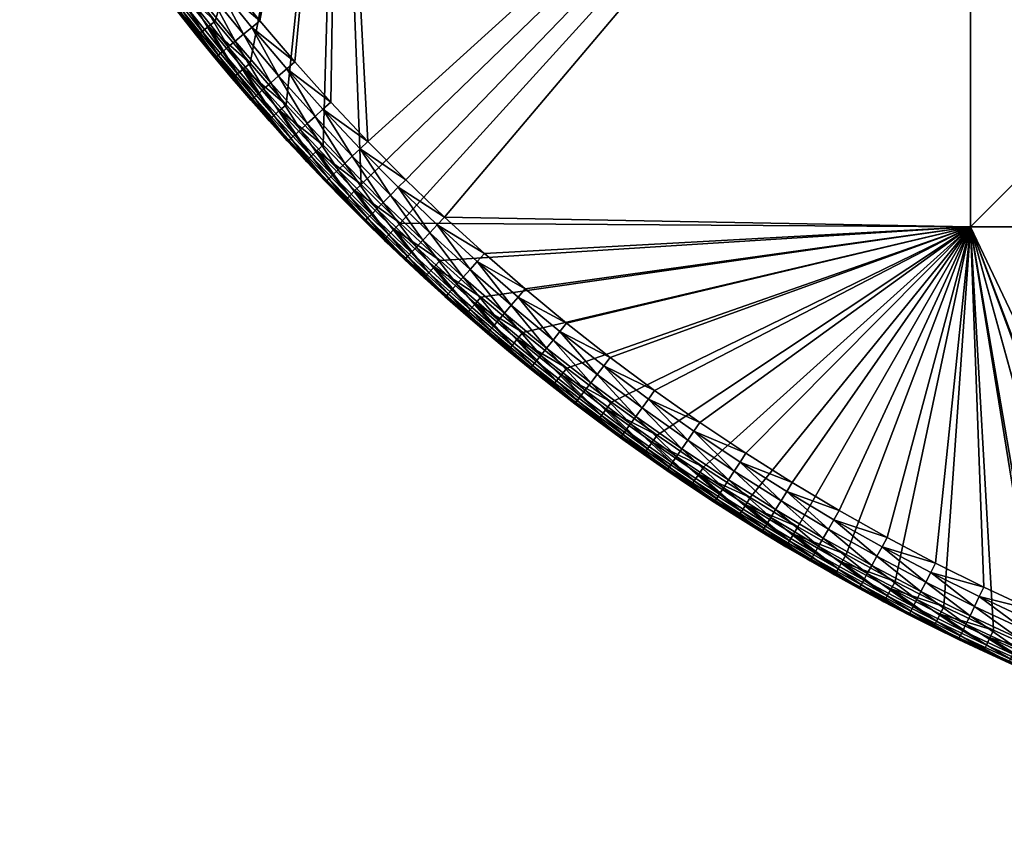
# Model space of a CAD drawing. Header units: centimetres. Extents: x -679 to 534, y -307 to 273.
# Tile 1 of 43: x -639 to -515, y -304 to -201. Entities that reach past the tile are written whole.
import ezdxf

# ---------------------------------------------------------------- set-up
doc = ezdxf.new("R2010")
doc.units = ezdxf.units.CM
doc.layers.add('Fbx_Root', color=18, linetype='Continuous', true_color=0x000000)

msp = doc.modelspace()

# ---------------------------------------------------------------- meshes
at = {"layer": 'Fbx_Root'}
mesh = msp.add_polyface(dxfattribs=at)
corners = [(-519.01, -67, 300), (-519.01, -147, 300), (-599.01, -147, 300), (-599.01, -67, 300), (-519.01, 13, 300), (-439.01, -147, 300), (-439.01, -227, 300), (-519.01, -227, 300), (-439.01, -67, 300), (-439.01, 13, 300), (-359.01, -147, 300), (-359.01, -227, 300), (-359.01, -67, 300), (-596.18, -221.64, 300), (-591.24, -226.52, 300), (-581, -235.9, 300), (-586.18, -231.27, 300), (-519.01, -67, 350), (-599.01, -67, 350), (-599.01, -147, 350), (-519.01, -147, 350), (-519.01, 13, 350), (-439.01, -147, 350), (-519.01, -227, 350), (-439.01, -227, 350), (-439.01, -67, 350), (-439.01, 13, 350), (-359.01, -147, 350), (-359.01, -67, 350), (-590.53, -221.03, 350), (-595.34, -216.17, 350), (-585.61, -225.76, 350), (-580.57, -230.38, 350), (-586.53, -226.74, 349.92), (-581.47, -231.38, 349.92), (-580.57, -230.38, 350)]
mesh.append_faces([[corners[k] for k in face] for face in [(0, 1, 2, 2), (0, 2, 3, 3), (4, 0, 3, 3), (5, 6, 7, 7), (5, 7, 1, 1), (8, 5, 1, 1), (8, 1, 0, 0), (9, 8, 0, 0), (10, 11, 6, 6), (10, 6, 5, 5), (12, 10, 5, 5), (12, 5, 8, 8), (2, 1, 13, 13), (14, 13, 1, 1), (15, 16, 7, 7), (7, 14, 1, 1), (16, 14, 7, 7), (17, 18, 19, 19), (17, 19, 20, 20), (21, 18, 17, 17), (22, 20, 23, 23), (22, 23, 24, 24), (25, 17, 20, 20), (25, 20, 22, 22), (26, 17, 25, 25), (27, 22, 24, 24), (28, 25, 22, 22), (29, 20, 30, 30), (31, 20, 29, 29), (31, 32, 23, 23), (31, 23, 20, 20), (19, 30, 20, 20), (33, 34, 35, 35)]])
mesh = msp.add_polyface(dxfattribs=at)
corners = [(-600.99, -216.64, 300), (-605.68, -211.52, 300), (-599.01, -147, 300), (-619.06, -195.33, 300), (-623.32, -189.61, 300), (-627.42, -183.79, 300), (-633.13, -179, 300.59), (-636.92, -172.99, 300.59), (-636.07, -172.47, 300.14), (-632.29, -178.46, 300.14), (-633.68, -179.36, 301.26), (-637.48, -173.34, 301.26), (-633.81, -179.44, 301.64), (-637.61, -173.42, 301.64), (-629.14, -184.97, 300.59), (-628.32, -184.41, 300.14), (-629.68, -185.34, 301.26), (-629.81, -185.43, 301.64), (-631.38, -177.87, 300), (-635.14, -171.9, 300), (-627.42, -183.79, 300), (-633.85, -179.47, 302), (-635.77, -176.47, 302), (-629.85, -185.46, 302), (-631.87, -182.48, 302), (-637.66, -173.45, 302), (-599.01, -147, 350), (-625.75, -178.38, 350), (-621.78, -184.16, 350), (-613.4, -195.42, 350), (-617.66, -189.85, 350), (-629.85, -185.46, 302), (-631.88, -182.47, 345), (-631.87, -182.48, 302), (-633.85, -179.47, 302), (-633.84, -179.49, 345), (-635.77, -176.48, 345), (-635.77, -176.47, 302), (-637.65, -173.45, 345), (-637.66, -173.45, 302), (-628.01, -179.88, 349.65), (-629.11, -180.61, 349.18), (-625.08, -186.49, 349.18), (-626.87, -179.12, 349.92), (-624, -185.73, 349.65), (-635.33, -176.21, 346.84), (-635.66, -176.42, 345.91), (-631.78, -182.4, 345.91), (-631.45, -182.18, 346.84), (-634.75, -175.84, 347.74), (-630.88, -181.8, 347.74), (-633.94, -175.33, 348.54), (-630.09, -181.27, 348.54), (-632.95, -174.7, 349.18), (-631.83, -174, 349.65), (-630.67, -173.26, 349.92), (-639.06, -170.13, 346.84), (-639.39, -170.34, 345.91), (-638.47, -169.78, 347.74), (-637.65, -169.29, 348.54), (-636.63, -168.69, 349.18), (-635.5, -168.01, 349.65), (-633.84, -179.49, 345), (-631.88, -182.47, 345), (-637.65, -173.45, 345), (-635.77, -176.48, 345), (-629.86, -185.45, 345), (-622.88, -184.94, 349.92), (-621.78, -184.16, 350), (-625.75, -178.38, 350), (-629.54, -172.55, 350)]
mesh.append_faces([[corners[k] for k in face] for face in [(0, 1, 2, 2), (2, 3, 4, 4), (2, 4, 5, 5), (6, 7, 8, 8), (6, 8, 9, 9), (10, 11, 7, 7), (10, 7, 6, 6), (12, 13, 11, 11), (12, 11, 10, 10), (14, 6, 9, 9), (14, 9, 15, 15), (16, 10, 6, 6), (17, 12, 10, 10), (18, 9, 8, 8), (18, 8, 19, 19), (20, 15, 9, 9), (20, 9, 18, 18), (13, 12, 21, 21), (13, 21, 22, 22), (12, 23, 24, 24), (21, 12, 24, 24), (25, 13, 22, 22), (26, 27, 28, 28), (29, 26, 30, 30), (31, 32, 33, 33), (34, 35, 36, 36), (34, 36, 37, 37), (37, 36, 38, 38), (37, 38, 39, 39), (33, 32, 35, 35), (33, 35, 34, 34), (40, 41, 42, 42), (43, 40, 44, 44), (45, 46, 47, 47), (45, 47, 48, 48), (49, 45, 48, 48), (49, 48, 50, 50), (51, 49, 50, 50), (51, 50, 52, 52), (53, 51, 52, 52), (53, 52, 41, 41), (54, 53, 41, 41), (54, 41, 40, 40), (55, 54, 40, 40), (55, 40, 43, 43), (56, 57, 46, 46), (56, 46, 45, 45), (58, 56, 45, 45), (58, 45, 49, 49), (59, 58, 49, 49), (59, 49, 51, 51), (60, 59, 51, 51), (60, 51, 53, 53), (61, 53, 54, 54), (62, 63, 47, 47), (64, 65, 46, 46), (65, 62, 46, 46), (63, 66, 47, 47), (62, 47, 46, 46), (57, 64, 46, 46), (43, 67, 68, 68), (43, 68, 69, 69), (55, 43, 69, 69), (55, 69, 70, 70)]])
mesh = msp.add_polyface(dxfattribs=at)
corners = [(-599.01, -147, 300), (-596.18, -221.64, 300), (-600.99, -216.64, 300), (-610.23, -206.28, 300), (-605.68, -211.52, 300), (-614.66, -200.93, 300), (-619.06, -195.33, 300), (-616.28, -202.24, 300.59), (-620.72, -196.6, 300.59), (-619.92, -195.99, 300.14), (-615.5, -201.61, 300.14), (-616.79, -202.65, 301.26), (-621.24, -196.99, 301.26), (-616.91, -202.75, 301.64), (-621.36, -197.09, 301.64), (-611.82, -207.63, 300.59), (-612.32, -208.05, 301.26), (-612.44, -208.16, 301.64), (-614.66, -200.93, 300), (-619.06, -195.33, 300), (-610.23, -206.28, 300), (-611.06, -206.98, 300.14), (-619.2, -199.97, 302), (-621.4, -197.12, 302), (-616.95, -202.78, 302), (-614.73, -205.5, 302), (-608.99, -200.88, 350), (-599.01, -147, 350), (-613.4, -195.42, 350), (-604.57, -206.09, 350), (-600.01, -211.19, 350), (-595.34, -216.17, 350), (-616.95, -202.78, 302), (-616.95, -202.79, 345), (-619.19, -199.97, 345), (-619.2, -199.97, 302), (-621.4, -197.12, 345), (-621.4, -197.12, 302), (-614.73, -205.5, 302), (-614.67, -205.58, 345), (-618.78, -199.65, 346.84), (-619.09, -199.9, 345.91), (-614.57, -205.5, 345.91), (-614.27, -205.25, 346.84), (-618.25, -199.23, 347.74), (-613.74, -204.82, 347.74), (-617.49, -198.64, 348.54), (-613, -204.21, 348.54), (-616.57, -197.91, 349.18), (-612.1, -203.46, 349.18), (-615.53, -197.1, 349.65), (-611.08, -202.61, 349.65), (-614.45, -196.25, 349.92), (-610.02, -201.74, 349.92), (-623.16, -193.94, 346.84), (-622.61, -193.53, 347.74), (-621.84, -192.96, 348.54), (-620.89, -192.25, 349.18), (-619.84, -191.47, 349.65), (-618.74, -190.65, 349.92), (-622.88, -184.94, 349.92), (-619.19, -199.97, 345), (-616.95, -202.79, 345), (-621.4, -197.12, 345), (-604.57, -206.09, 350), (-608.99, -200.88, 350), (-617.66, -189.85, 350), (-613.4, -195.42, 350)]
mesh.append_faces([[corners[k] for k in face] for face in [(0, 1, 2, 2), (3, 0, 4, 4), (5, 0, 3, 3), (0, 5, 6, 6), (7, 8, 9, 9), (7, 9, 10, 10), (11, 12, 8, 8), (11, 8, 7, 7), (13, 14, 12, 12), (13, 12, 11, 11), (15, 7, 10, 10), (16, 11, 7, 7), (17, 13, 11, 11), (18, 10, 9, 9), (18, 9, 19, 19), (20, 21, 10, 10), (20, 10, 18, 18), (22, 14, 13, 13), (22, 23, 14, 14), (24, 22, 13, 13), (24, 13, 25, 25), (26, 27, 28, 28), (29, 27, 26, 26), (30, 27, 29, 29), (27, 30, 31, 31), (32, 33, 34, 34), (32, 34, 35, 35), (35, 34, 36, 36), (35, 36, 37, 37), (38, 39, 33, 33), (38, 33, 32, 32), (40, 41, 42, 42), (40, 42, 43, 43), (44, 40, 43, 43), (44, 43, 45, 45), (46, 44, 45, 45), (46, 45, 47, 47), (48, 46, 47, 47), (48, 47, 49, 49), (50, 48, 49, 49), (50, 49, 51, 51), (52, 50, 51, 51), (52, 51, 53, 53), (54, 41, 40, 40), (55, 54, 40, 40), (55, 40, 44, 44), (56, 55, 44, 44), (56, 44, 46, 46), (57, 56, 46, 46), (57, 46, 48, 48), (58, 57, 48, 48), (58, 48, 50, 50), (59, 58, 50, 50), (59, 50, 52, 52), (60, 58, 59, 59), (61, 62, 41, 41), (63, 61, 41, 41), (41, 62, 42, 42), (53, 64, 65, 65), (60, 59, 66, 66), (59, 52, 67, 67), (59, 67, 66, 66), (65, 67, 52, 52), (65, 52, 53, 53)]])
mesh = msp.add_polyface(dxfattribs=at)
corners = [(-611.82, -207.63, 300.59), (-615.5, -201.61, 300.14), (-611.06, -206.98, 300.14), (-612.32, -208.05, 301.26), (-616.28, -202.24, 300.59), (-612.44, -208.16, 301.64), (-616.79, -202.65, 301.26), (-607.23, -212.9, 300.59), (-606.49, -212.24, 300.14), (-607.72, -213.34, 301.26), (-607.84, -213.45, 301.64), (-602.51, -218.06, 300.59), (-602.99, -218.51, 301.26), (-603.1, -218.62, 301.64), (-605.68, -211.52, 300), (-610.23, -206.28, 300), (-600.99, -216.64, 300), (-601.78, -217.38, 300.14), (-614.73, -205.5, 302), (-616.91, -202.75, 301.64), (-610.19, -210.85, 302), (-612.48, -208.19, 302), (-607.87, -213.48, 302), (-605.52, -216.08, 302), (-607.87, -213.48, 302), (-607.8, -213.56, 345), (-610.12, -210.93, 345), (-610.19, -210.85, 302), (-612.48, -208.19, 302), (-612.41, -208.27, 345), (-614.67, -205.58, 345), (-614.73, -205.5, 302), (-605.52, -216.08, 302), (-605.45, -216.16, 345), (-609.73, -210.59, 346.84), (-610.03, -210.85, 345.91), (-605.36, -216.08, 345.91), (-605.07, -215.81, 346.84), (-609.22, -210.14, 347.74), (-604.56, -215.35, 347.74), (-608.49, -209.51, 348.54), (-603.86, -214.71, 348.54), (-607.61, -208.74, 349.18), (-602.99, -213.91, 349.18), (-606.61, -207.87, 349.65), (-602.01, -213.02, 349.65), (-605.58, -206.97, 349.92), (-601, -212.09, 349.92), (-614.27, -205.25, 346.84), (-614.57, -205.5, 345.91), (-613.74, -204.82, 347.74), (-613, -204.21, 348.54), (-612.1, -203.46, 349.18), (-611.08, -202.61, 349.65), (-610.02, -201.74, 349.92), (-610.12, -210.93, 345), (-607.8, -213.56, 345), (-614.67, -205.58, 345), (-612.41, -208.27, 345), (-616.95, -202.79, 345), (-600.01, -211.19, 350), (-604.57, -206.09, 350), (-595.34, -216.17, 350)]
mesh.append_faces([[corners[k] for k in face] for face in [(0, 1, 2, 2), (3, 4, 0, 0), (5, 6, 3, 3), (7, 0, 2, 2), (7, 2, 8, 8), (9, 3, 0, 0), (9, 0, 7, 7), (10, 5, 3, 3), (10, 3, 9, 9), (11, 7, 8, 8), (12, 9, 7, 7), (13, 10, 9, 9), (14, 8, 2, 2), (14, 2, 15, 15), (16, 17, 8, 8), (16, 8, 14, 14), (18, 19, 5, 5), (5, 10, 20, 20), (5, 20, 21, 21), (21, 18, 5, 5), (22, 20, 10, 10), (22, 10, 23, 23), (24, 25, 26, 26), (24, 26, 27, 27), (28, 29, 30, 30), (28, 30, 31, 31), (27, 26, 29, 29), (27, 29, 28, 28), (32, 33, 25, 25), (32, 25, 24, 24), (34, 35, 36, 36), (34, 36, 37, 37), (38, 34, 37, 37), (38, 37, 39, 39), (40, 38, 39, 39), (40, 39, 41, 41), (42, 40, 41, 41), (42, 41, 43, 43), (44, 42, 43, 43), (44, 43, 45, 45), (46, 44, 45, 45), (46, 45, 47, 47), (48, 49, 35, 35), (48, 35, 34, 34), (50, 48, 34, 34), (50, 34, 38, 38), (51, 50, 38, 38), (51, 38, 40, 40), (52, 51, 40, 40), (52, 40, 42, 42), (53, 52, 42, 42), (53, 42, 44, 44), (54, 53, 44, 44), (54, 44, 46, 46), (55, 56, 35, 35), (57, 58, 49, 49), (59, 57, 49, 49), (58, 55, 35, 35), (58, 35, 49, 49), (35, 56, 36, 36), (46, 47, 60, 60), (46, 60, 61, 61), (54, 46, 61, 61), (47, 62, 60, 60)]])
mesh = msp.add_polyface(dxfattribs=at)
corners = [(-602.51, -218.06, 300.59), (-606.49, -212.24, 300.14), (-601.78, -217.38, 300.14), (-602.99, -218.51, 301.26), (-607.23, -212.9, 300.59), (-603.1, -218.62, 301.64), (-607.72, -213.34, 301.26), (-597.66, -223.1, 300.59), (-596.95, -222.4, 300.14), (-598.13, -223.56, 301.26), (-598.24, -223.67, 301.64), (-592.68, -228.02, 300.59), (-593.14, -228.49, 301.26), (-593.25, -228.6, 301.64), (-596.18, -221.64, 300), (-600.99, -216.64, 300), (-591.24, -226.52, 300), (-607.84, -213.45, 301.64), (-603.14, -218.65, 302), (-605.52, -216.08, 302), (-595.79, -226.19, 302), (-598.27, -223.71, 302), (-600.72, -221.2, 302), (-593.28, -228.64, 302), (-593.2, -228.72, 345), (-595.71, -226.27, 345), (-595.79, -226.19, 302), (-598.27, -223.71, 302), (-598.19, -223.79, 345), (-600.64, -221.28, 345), (-600.72, -221.2, 302), (-603.14, -218.65, 302), (-603.06, -218.74, 345), (-605.45, -216.16, 345), (-605.52, -216.08, 302), (-600.27, -220.92, 346.84), (-600.55, -221.19, 345.91), (-595.62, -226.18, 345.91), (-595.35, -225.9, 346.84), (-599.78, -220.44, 347.74), (-594.87, -225.42, 347.74), (-599.09, -219.78, 348.54), (-594.19, -224.73, 348.54), (-598.24, -218.96, 349.18), (-593.37, -223.9, 349.18), (-597.29, -218.05, 349.65), (-596.3, -217.1, 349.92), (-592.44, -222.96, 349.65), (-605.07, -215.81, 346.84), (-605.36, -216.08, 345.91), (-604.56, -215.35, 347.74), (-603.86, -214.71, 348.54), (-602.99, -213.91, 349.18), (-602.01, -213.02, 349.65), (-601, -212.09, 349.92), (-595.71, -226.27, 345), (-593.2, -228.72, 345), (-598.19, -223.79, 345), (-603.06, -218.74, 345), (-600.64, -221.28, 345), (-607.8, -213.56, 345), (-605.45, -216.16, 345), (-595.34, -216.17, 350)]
mesh.append_faces([[corners[k] for k in face] for face in [(0, 1, 2, 2), (3, 4, 0, 0), (5, 6, 3, 3), (7, 0, 2, 2), (7, 2, 8, 8), (9, 3, 0, 0), (9, 0, 7, 7), (10, 5, 3, 3), (10, 3, 9, 9), (11, 7, 8, 8), (12, 9, 7, 7), (13, 10, 9, 9), (13, 9, 12, 12), (14, 8, 2, 2), (14, 2, 15, 15), (16, 8, 14, 14), (17, 5, 18, 18), (17, 18, 19, 19), (20, 10, 13, 13), (5, 10, 21, 21), (5, 21, 22, 22), (20, 21, 10, 10), (18, 5, 22, 22), (23, 24, 25, 25), (23, 25, 26, 26), (27, 28, 29, 29), (27, 29, 30, 30), (31, 32, 33, 33), (31, 33, 34, 34), (30, 29, 32, 32), (30, 32, 31, 31), (26, 25, 28, 28), (26, 28, 27, 27), (35, 36, 37, 37), (35, 37, 38, 38), (39, 35, 38, 38), (39, 38, 40, 40), (41, 39, 40, 40), (41, 40, 42, 42), (43, 41, 42, 42), (43, 42, 44, 44), (45, 43, 44, 44), (46, 45, 47, 47), (48, 49, 36, 36), (48, 36, 35, 35), (50, 48, 35, 35), (50, 35, 39, 39), (51, 50, 39, 39), (51, 39, 41, 41), (52, 51, 41, 41), (52, 41, 43, 43), (53, 52, 43, 43), (53, 43, 45, 45), (54, 53, 45, 45), (54, 45, 46, 46), (55, 56, 37, 37), (57, 55, 37, 37), (58, 59, 36, 36), (60, 61, 49, 49), (61, 58, 49, 49), (59, 57, 36, 36), (58, 36, 49, 49), (36, 57, 37, 37), (54, 46, 62, 62)]])
mesh = msp.add_polyface(dxfattribs=at)
corners = [(-592.68, -228.02, 300.59), (-596.95, -222.4, 300.14), (-591.99, -227.3, 300.14), (-593.14, -228.49, 301.26), (-597.66, -223.1, 300.59), (-587.58, -232.81, 300.59), (-586.91, -232.07, 300.14), (-588.03, -233.29, 301.26), (-588.13, -233.41, 301.64), (-593.25, -228.6, 301.64), (-582.37, -237.47, 300.59), (-582.8, -237.96, 301.26), (-582.9, -238.08, 301.64), (-586.18, -231.27, 300), (-591.24, -226.52, 300), (-581, -235.9, 300), (-590.74, -231.06, 302), (-593.28, -228.64, 302), (-582.93, -238.12, 302), (-585.57, -235.8, 302), (-588.17, -233.44, 302), (-595.79, -226.19, 302), (-582.93, -238.12, 302), (-585.48, -235.87, 345), (-585.57, -235.8, 302), (-588.17, -233.44, 302), (-588.08, -233.52, 345), (-590.66, -231.14, 345), (-590.74, -231.06, 302), (-593.2, -228.72, 345), (-593.28, -228.64, 302), (-590.3, -230.76, 346.84), (-590.57, -231.05, 345.91), (-585.4, -235.78, 345.91), (-585.14, -235.49, 346.84), (-589.83, -230.26, 347.74), (-584.68, -234.98, 347.74), (-589.18, -229.56, 348.54), (-584.04, -234.26, 348.54), (-588.37, -228.7, 349.18), (-583.26, -233.38, 349.18), (-587.47, -227.74, 349.65), (-586.53, -226.74, 349.92), (-582.38, -232.4, 349.65), (-595.35, -225.9, 346.84), (-595.62, -226.18, 345.91), (-594.87, -225.42, 347.74), (-594.19, -224.73, 348.54), (-593.37, -223.9, 349.18), (-592.44, -222.96, 349.65), (-591.48, -221.98, 349.92), (-597.29, -218.05, 349.65), (-596.3, -217.1, 349.92), (-585.48, -235.87, 345), (-582.85, -238.19, 345), (-590.66, -231.14, 345), (-588.08, -233.52, 345), (-593.2, -228.72, 345), (-590.53, -221.03, 350), (-595.34, -216.17, 350), (-585.61, -225.76, 350), (-580.57, -230.38, 350)]
mesh.append_faces([[corners[k] for k in face] for face in [(0, 1, 2, 2), (3, 4, 0, 0), (5, 0, 2, 2), (5, 2, 6, 6), (7, 3, 0, 0), (7, 0, 5, 5), (8, 9, 3, 3), (8, 3, 7, 7), (10, 5, 6, 6), (11, 7, 5, 5), (12, 8, 7, 7), (13, 6, 2, 2), (13, 2, 14, 14), (15, 6, 13, 13), (14, 2, 1, 1), (9, 8, 16, 16), (9, 16, 17, 17), (8, 12, 18, 18), (8, 18, 19, 19), (19, 20, 8, 8), (16, 8, 20, 20), (21, 9, 17, 17), (22, 23, 24, 24), (25, 26, 27, 27), (25, 27, 28, 28), (28, 27, 29, 29), (28, 29, 30, 30), (24, 23, 26, 26), (24, 26, 25, 25), (31, 32, 33, 33), (31, 33, 34, 34), (35, 31, 34, 34), (35, 34, 36, 36), (37, 35, 36, 36), (37, 36, 38, 38), (39, 37, 38, 38), (39, 38, 40, 40), (41, 39, 40, 40), (42, 41, 43, 43), (44, 45, 32, 32), (44, 32, 31, 31), (46, 44, 31, 31), (46, 31, 35, 35), (47, 46, 35, 35), (47, 35, 37, 37), (48, 47, 37, 37), (48, 37, 39, 39), (49, 48, 39, 39), (49, 39, 41, 41), (50, 49, 41, 41), (50, 41, 42, 42), (51, 48, 49, 49), (52, 49, 50, 50), (53, 54, 33, 33), (55, 56, 32, 32), (57, 55, 32, 32), (56, 53, 33, 33), (57, 32, 45, 45), (52, 50, 58, 58), (52, 58, 59, 59), (50, 42, 60, 60), (50, 60, 58, 58), (32, 56, 33, 33), (42, 61, 60, 60)]])
mesh = msp.add_polyface(dxfattribs=at)
corners = [(-564.49, -249.2, 300), (-570.15, -244.87, 300), (-519.01, -227, 300), (-575.71, -240.39, 300), (-581, -235.9, 300), (-582.37, -237.47, 300.59), (-586.91, -232.07, 300.14), (-581.71, -236.72, 300.14), (-582.8, -237.96, 301.26), (-587.58, -232.81, 300.59), (-582.9, -238.08, 301.64), (-588.03, -233.29, 301.26), (-577.04, -242, 300.59), (-581, -235.9, 300), (-575.71, -240.39, 300), (-570.16, -239.21, 350), (-519.01, -227, 350), (-575.42, -234.86, 350), (-580.57, -230.38, 350), (-564.65, -243.55, 350), (-582.93, -238.12, 302), (-582.85, -238.19, 345), (-585.48, -235.87, 345), (-580.27, -240.41, 302), (-585.14, -235.49, 346.84), (-585.4, -235.78, 345.91), (-580.11, -240.38, 345.91), (-584.68, -234.98, 347.74), (-579.86, -240.08, 346.84), (-579.41, -239.56, 347.74), (-584.04, -234.26, 348.54), (-578.79, -238.83, 348.54), (-583.26, -233.38, 349.18), (-578.03, -237.93, 349.18), (-582.38, -232.4, 349.65), (-577.18, -236.93, 349.65), (-581.47, -231.38, 349.92), (-576.29, -235.88, 349.92), (-587.47, -227.74, 349.65), (-586.53, -226.74, 349.92), (-582.85, -238.19, 345), (-571, -240.26, 349.92), (-570.16, -239.21, 350), (-575.42, -234.86, 350), (-580.57, -230.38, 350)]
mesh.append_faces([[corners[k] for k in face] for face in [(0, 1, 2, 2), (2, 3, 4, 4), (2, 1, 3, 3), (5, 6, 7, 7), (8, 9, 5, 5), (10, 11, 8, 8), (12, 5, 7, 7), (13, 7, 6, 6), (14, 7, 13, 13), (15, 16, 17, 17), (16, 18, 17, 17), (16, 15, 19, 19), (20, 21, 22, 22), (23, 21, 20, 20), (24, 25, 26, 26), (27, 24, 28, 28), (27, 28, 29, 29), (30, 27, 29, 29), (30, 29, 31, 31), (32, 30, 31, 31), (32, 31, 33, 33), (34, 32, 33, 33), (34, 33, 35, 35), (36, 34, 35, 35), (36, 35, 37, 37), (38, 32, 34, 34), (39, 34, 36, 36), (40, 26, 25, 25), (37, 41, 42, 42), (37, 42, 43, 43), (36, 37, 43, 43), (36, 43, 44, 44)]])
mesh = msp.add_polyface(dxfattribs=at)
corners = [(-558.71, -253.39, 300), (-564.49, -249.2, 300), (-519.01, -227, 300), (-552.83, -257.43, 300), (-546.91, -261.27, 300), (-528.58, -271.89, 300), (-534.78, -268.5, 300), (-522.4, -275.06, 300), (-516.13, -278.08, 300), (-540.89, -264.97, 300), (-565.73, -250.88, 300.59), (-570.82, -245.72, 300.14), (-565.14, -250.07, 300.14), (-566.13, -251.4, 301.26), (-571.44, -246.51, 300.59), (-566.22, -251.53, 301.64), (-571.85, -247.03, 301.26), (-559.92, -255.09, 300.59), (-559.34, -254.28, 300.14), (-560.29, -255.63, 301.26), (-560.38, -255.76, 301.64), (-558.71, -253.39, 300), (-564.49, -249.2, 300), (-563.34, -253.7, 302), (-566.25, -251.57, 302), (-569.13, -249.4, 302), (-523.46, -269.57, 350), (-517.34, -272.61, 350), (-519.01, -227, 350), (-511.16, -275.5, 350), (-559.02, -247.73, 350), (-564.65, -243.55, 350), (-541.59, -259.37, 350), (-547.46, -255.67, 350), (-535.64, -262.93, 350), (-553.29, -251.78, 350), (-529.59, -266.33, 350), (-492.32, -283.17, 350), (-439.01, -227, 350), (-566.25, -251.57, 302), (-566.25, -251.57, 345), (-569.12, -249.4, 345), (-569.13, -249.4, 302), (-563.34, -253.7, 302), (-563.35, -253.7, 345), (-561.39, -251, 349.18), (-562.08, -251.95, 348.54), (-556.24, -256.07, 348.54), (-560.61, -249.93, 349.65), (-555.57, -255.1, 349.18), (-554.83, -254.01, 349.65), (-559.81, -248.82, 349.92), (-554.05, -252.88, 349.92), (-568.81, -248.99, 346.84), (-569.05, -249.3, 345.91), (-563.28, -253.6, 345.91), (-563.04, -253.28, 346.84), (-568.39, -248.44, 347.74), (-562.64, -252.73, 347.74), (-567.81, -247.68, 348.54), (-567.1, -246.75, 349.18), (-566.29, -245.7, 349.65), (-565.46, -244.61, 349.92), (-572.69, -242.35, 349.18), (-571.86, -241.33, 349.65), (-571, -240.26, 349.92), (-566.25, -251.57, 345), (-563.35, -253.7, 345), (-569.12, -249.4, 345), (-560.42, -255.79, 345), (-547.46, -255.67, 350), (-553.29, -251.78, 350), (-559.02, -247.73, 350), (-564.65, -243.55, 350)]
mesh.append_faces([[corners[k] for k in face] for face in [(0, 1, 2, 2), (2, 3, 0, 0), (3, 2, 4, 4), (5, 6, 2, 2), (7, 5, 2, 2), (8, 7, 2, 2), (9, 4, 2, 2), (10, 11, 12, 12), (13, 14, 10, 10), (15, 16, 13, 13), (17, 10, 12, 12), (17, 12, 18, 18), (19, 13, 10, 10), (19, 10, 17, 17), (20, 15, 13, 13), (21, 18, 12, 12), (21, 12, 22, 22), (22, 12, 11, 11), (23, 24, 15, 15), (25, 15, 24, 24), (26, 27, 28, 28), (27, 29, 28, 28), (30, 28, 31, 31), (32, 28, 33, 33), (34, 28, 32, 32), (28, 35, 33, 33), (36, 26, 28, 28), (35, 28, 30, 30), (28, 37, 38, 38), (39, 40, 41, 41), (39, 41, 42, 42), (43, 44, 40, 40), (43, 40, 39, 39), (45, 46, 47, 47), (48, 45, 49, 49), (48, 49, 50, 50), (51, 48, 50, 50), (51, 50, 52, 52), (53, 54, 55, 55), (53, 55, 56, 56), (57, 53, 56, 56), (57, 56, 58, 58), (59, 57, 58, 58), (59, 58, 46, 46), (60, 59, 46, 46), (60, 46, 45, 45), (61, 60, 45, 45), (61, 45, 48, 48), (62, 61, 48, 48), (62, 48, 51, 51), (63, 59, 60, 60), (64, 60, 61, 61), (65, 64, 61, 61), (65, 61, 62, 62), (66, 67, 55, 55), (68, 66, 54, 54), (67, 69, 55, 55), (66, 55, 54, 54), (52, 70, 71, 71), (62, 51, 72, 72), (62, 72, 73, 73), (65, 62, 73, 73), (51, 52, 71, 71), (51, 71, 72, 72)]])
mesh = msp.add_polyface(dxfattribs=at)
corners = [(-519.01, -227, 300), (-534.78, -268.5, 300), (-540.89, -264.97, 300), (-529.56, -273.73, 300.59), (-535.8, -270.32, 300.59), (-535.31, -269.45, 300.14), (-529.09, -272.84, 300.14), (-529.86, -274.31, 301.26), (-536.12, -270.89, 301.26), (-529.94, -274.45, 301.64), (-536.2, -271.03, 301.64), (-523.32, -276.93, 300.59), (-522.88, -276.03, 300.14), (-523.62, -277.51, 301.26), (-523.69, -277.66, 301.64), (-528.58, -271.89, 300), (-534.78, -268.5, 300), (-522.4, -275.06, 300), (-526.85, -276.12, 302), (-533.1, -272.8, 302), (-536.23, -271.07, 302), (-529.96, -274.49, 302), (-523.71, -277.7, 302), (-529.59, -266.33, 350), (-519.01, -227, 350), (-535.64, -262.93, 350), (-523.71, -277.7, 302), (-523.69, -277.71, 345), (-526.82, -276.13, 345), (-526.85, -276.12, 302), (-529.96, -274.49, 302), (-529.98, -274.48, 345), (-533.12, -272.79, 345), (-533.1, -272.8, 302), (-536.24, -271.07, 345), (-536.23, -271.07, 302), (-532.87, -272.34, 346.84), (-533.06, -272.69, 345.91), (-526.77, -276.02, 345.91), (-526.59, -275.67, 346.84), (-532.54, -271.74, 347.74), (-526.27, -275.06, 347.74), (-532.09, -270.9, 348.54), (-525.84, -274.21, 348.54), (-531.52, -269.87, 349.18), (-525.3, -273.16, 349.18), (-530.89, -268.71, 349.65), (-524.7, -271.98, 349.65), (-530.23, -267.5, 349.92), (-524.07, -270.76, 349.92), (-539.07, -268.85, 346.84), (-538.73, -268.26, 347.74), (-538.25, -267.44, 348.54), (-537.66, -266.42, 349.18), (-537, -265.27, 349.65), (-536.31, -264.09, 349.92), (-526.82, -276.13, 345), (-523.69, -277.71, 345), (-529.98, -274.48, 345), (-536.24, -271.07, 345), (-533.12, -272.79, 345), (-520.49, -279.14, 345.91), (-529.59, -266.33, 350), (-535.64, -262.93, 350), (-523.46, -269.57, 350)]
mesh.append_faces([[corners[k] for k in face] for face in [(0, 1, 2, 2), (3, 4, 5, 5), (3, 5, 6, 6), (7, 8, 4, 4), (7, 4, 3, 3), (9, 10, 8, 8), (9, 8, 7, 7), (11, 3, 6, 6), (11, 6, 12, 12), (13, 7, 3, 3), (13, 3, 11, 11), (14, 9, 7, 7), (14, 7, 13, 13), (15, 6, 5, 5), (15, 5, 16, 16), (17, 12, 6, 6), (17, 6, 15, 15), (18, 9, 14, 14), (10, 9, 19, 19), (10, 19, 20, 20), (21, 19, 9, 9), (18, 21, 9, 9), (18, 14, 22, 22), (23, 24, 25, 25), (26, 27, 28, 28), (26, 28, 29, 29), (30, 31, 32, 32), (30, 32, 33, 33), (33, 32, 34, 34), (33, 34, 35, 35), (29, 28, 31, 31), (29, 31, 30, 30), (36, 37, 38, 38), (36, 38, 39, 39), (40, 36, 39, 39), (40, 39, 41, 41), (42, 40, 41, 41), (42, 41, 43, 43), (44, 42, 43, 43), (44, 43, 45, 45), (46, 44, 45, 45), (46, 45, 47, 47), (48, 46, 47, 47), (48, 47, 49, 49), (50, 37, 36, 36), (51, 36, 40, 40), (52, 51, 40, 40), (52, 40, 42, 42), (53, 52, 42, 42), (53, 42, 44, 44), (54, 53, 44, 44), (54, 44, 46, 46), (55, 54, 46, 46), (55, 46, 48, 48), (56, 57, 38, 38), (58, 56, 38, 38), (59, 60, 37, 37), (60, 58, 37, 37), (57, 61, 38, 38), (37, 58, 38, 38), (55, 48, 62, 62), (55, 62, 63, 63), (48, 49, 64, 64), (48, 64, 62, 62)]])
mesh = msp.add_polyface(dxfattribs=at)
corners = [(-477.66, -292.66, 300), (-484.17, -290.64, 300), (-439.01, -227, 300), (-471.26, -294.47, 300), (-490.63, -288.46, 300), (-503.38, -283.64, 300), (-509.79, -280.94, 300), (-519.01, -227, 300), (-497.04, -286.13, 300), (-464.82, -296.12, 300), (-451.83, -298.97, 300), (-458.34, -297.63, 300), (-439.1, -301.14, 300), (-399.01, -304.06, 300), (-405.83, -303.97, 300), (-516.13, -278.08, 300), (-517.01, -279.97, 300.59), (-523.32, -276.93, 300.59), (-522.88, -276.03, 300.14), (-516.59, -279.06, 300.14), (-517.29, -280.56, 301.26), (-523.62, -277.51, 301.26), (-517.36, -280.71, 301.64), (-523.69, -277.66, 301.64), (-509.79, -280.94, 300), (-516.13, -278.08, 300), (-522.4, -275.06, 300), (-520.55, -279.25, 302), (-523.71, -277.7, 302), (-498.57, -280.8, 350), (-519.01, -227, 350), (-504.9, -278.23, 350), (-492.32, -283.17, 350), (-486.01, -285.38, 350), (-439.01, -227, 350), (-511.16, -275.5, 350), (-479.64, -287.44, 350), (-447.82, -295.23, 350), (-454.23, -293.98, 350), (-435.31, -297.21, 350), (-466.93, -291.04, 350), (-473.23, -289.34, 350), (-460.6, -292.59, 350), (-520.55, -279.25, 302), (-520.54, -279.25, 345), (-523.69, -277.71, 345), (-523.71, -277.7, 302), (-511.71, -276.72, 349.92), (-512.27, -277.97, 349.65), (-505.95, -280.73, 349.65), (-505.42, -279.46, 349.92), (-519.61, -277.31, 348.54), (-520.02, -278.17, 347.74), (-513.69, -281.12, 347.74), (-519.09, -276.24, 349.18), (-513.3, -280.25, 348.54), (-512.82, -279.17, 349.18), (-518.52, -275.06, 349.65), (-517.93, -273.82, 349.92), (-526.59, -275.67, 346.84), (-526.77, -276.02, 345.91), (-520.49, -279.14, 345.91), (-520.32, -278.78, 346.84), (-526.27, -275.06, 347.74), (-525.84, -274.21, 348.54), (-525.3, -273.16, 349.18), (-524.7, -271.98, 349.65), (-524.07, -270.76, 349.92), (-523.69, -277.71, 345), (-520.54, -279.25, 345), (-498.57, -280.8, 350), (-504.9, -278.23, 350), (-511.16, -275.5, 350), (-517.34, -272.61, 350), (-523.46, -269.57, 350)]
mesh.append_faces([[corners[k] for k in face] for face in [(0, 1, 2, 2), (3, 0, 2, 2), (2, 1, 4, 4), (5, 6, 7, 7), (8, 5, 7, 7), (2, 4, 8, 8), (2, 9, 3, 3), (10, 11, 2, 2), (12, 10, 2, 2), (13, 14, 2, 2), (15, 7, 6, 6), (7, 2, 8, 8), (16, 17, 18, 18), (16, 18, 19, 19), (20, 21, 17, 17), (20, 17, 16, 16), (22, 23, 21, 21), (24, 19, 25, 25), (25, 19, 18, 18), (25, 18, 26, 26), (23, 22, 27, 27), (23, 27, 28, 28), (29, 30, 31, 31), (29, 32, 30, 30), (33, 34, 32, 32), (30, 35, 31, 31), (33, 36, 34, 34), (37, 34, 38, 38), (39, 34, 37, 37), (40, 34, 41, 41), (34, 42, 38, 38), (34, 40, 42, 42), (34, 36, 41, 41), (43, 44, 45, 45), (43, 45, 46, 46), (47, 48, 49, 49), (47, 49, 50, 50), (51, 52, 53, 53), (54, 51, 55, 55), (54, 55, 56, 56), (57, 54, 56, 56), (57, 56, 48, 48), (58, 57, 48, 48), (58, 48, 47, 47), (59, 60, 61, 61), (59, 61, 62, 62), (63, 59, 62, 62), (63, 62, 52, 52), (64, 63, 52, 52), (64, 52, 51, 51), (65, 64, 51, 51), (65, 51, 54, 54), (66, 65, 54, 54), (66, 54, 57, 57), (67, 66, 57, 57), (67, 57, 58, 58), (68, 69, 61, 61), (50, 70, 71, 71), (58, 47, 72, 72), (58, 72, 73, 73), (67, 58, 73, 73), (67, 73, 74, 74), (47, 50, 71, 71), (47, 71, 72, 72)]])
mesh = msp.add_polyface(dxfattribs=at)
corners = [(-577.04, -242, 300.59), (-581.71, -236.72, 300.14), (-576.4, -241.23, 300.14), (-577.45, -242.5, 301.26), (-582.8, -237.96, 301.26), (-582.37, -237.47, 300.59), (-577.55, -242.62, 301.64), (-582.9, -238.08, 301.64), (-571.44, -246.51, 300.59), (-570.82, -245.72, 300.14), (-571.85, -247.03, 301.26), (-571.94, -247.15, 301.64), (-565.73, -250.88, 300.59), (-566.13, -251.4, 301.26), (-566.22, -251.53, 301.64), (-570.15, -244.87, 300), (-575.71, -240.39, 300), (-564.49, -249.2, 300), (-577.59, -242.66, 302), (-580.27, -240.41, 302), (-569.13, -249.4, 302), (-571.97, -247.19, 302), (-574.8, -244.94, 302), (-582.93, -238.12, 302), (-571.97, -247.19, 302), (-571.97, -247.19, 345), (-574.79, -244.95, 345), (-574.8, -244.94, 302), (-569.13, -249.4, 302), (-569.12, -249.4, 345), (-577.59, -242.66, 302), (-577.5, -242.73, 345), (-580.19, -240.48, 345), (-580.27, -240.41, 302), (-582.85, -238.19, 345), (-574.46, -244.55, 346.84), (-574.71, -244.85, 345.91), (-569.05, -249.3, 345.91), (-568.81, -248.99, 346.84), (-574.03, -244.02, 347.74), (-568.39, -248.44, 347.74), (-573.43, -243.27, 348.54), (-567.81, -247.68, 348.54), (-572.69, -242.35, 349.18), (-571.86, -241.33, 349.65), (-567.1, -246.75, 349.18), (-579.86, -240.08, 346.84), (-580.11, -240.38, 345.91), (-579.41, -239.56, 347.74), (-578.79, -238.83, 348.54), (-578.03, -237.93, 349.18), (-577.18, -236.93, 349.65), (-576.29, -235.88, 349.92), (-571, -240.26, 349.92), (-585.14, -235.49, 346.84), (-571.97, -247.19, 345), (-569.12, -249.4, 345), (-577.5, -242.73, 345), (-574.79, -244.95, 345), (-582.85, -238.19, 345), (-580.19, -240.48, 345), (-564.65, -243.55, 350), (-570.16, -239.21, 350)]
mesh.append_faces([[corners[k] for k in face] for face in [(0, 1, 2, 2), (3, 4, 5, 5), (3, 5, 0, 0), (6, 7, 4, 4), (6, 4, 3, 3), (8, 0, 2, 2), (8, 2, 9, 9), (10, 3, 0, 0), (10, 0, 8, 8), (11, 6, 3, 3), (11, 3, 10, 10), (12, 8, 9, 9), (13, 10, 8, 8), (14, 11, 10, 10), (15, 9, 2, 2), (15, 2, 16, 16), (17, 9, 15, 15), (16, 2, 1, 1), (7, 6, 18, 18), (7, 18, 19, 19), (11, 14, 20, 20), (11, 20, 21, 21), (6, 11, 21, 21), (6, 21, 22, 22), (18, 6, 22, 22), (23, 7, 19, 19), (24, 25, 26, 26), (24, 26, 27, 27), (28, 29, 25, 25), (28, 25, 24, 24), (30, 31, 32, 32), (30, 32, 33, 33), (33, 32, 34, 34), (27, 26, 31, 31), (27, 31, 30, 30), (35, 36, 37, 37), (35, 37, 38, 38), (39, 35, 38, 38), (39, 38, 40, 40), (41, 39, 40, 40), (41, 40, 42, 42), (43, 41, 42, 42), (44, 43, 45, 45), (46, 47, 36, 36), (46, 36, 35, 35), (48, 46, 35, 35), (48, 35, 39, 39), (49, 48, 39, 39), (49, 39, 41, 41), (50, 49, 41, 41), (50, 41, 43, 43), (51, 50, 43, 43), (51, 43, 44, 44), (52, 51, 44, 44), (52, 44, 53, 53), (54, 47, 46, 46), (55, 56, 37, 37), (57, 58, 36, 36), (59, 60, 47, 47), (60, 57, 47, 47), (58, 55, 36, 36), (57, 36, 47, 47), (36, 55, 37, 37), (53, 61, 62, 62)]])
mesh = msp.add_polyface(dxfattribs=at)
corners = [(-560.38, -255.76, 301.64), (-566.13, -251.4, 301.26), (-560.29, -255.63, 301.26), (-553.99, -259.16, 300.59), (-559.92, -255.09, 300.59), (-559.34, -254.28, 300.14), (-553.44, -258.33, 300.14), (-554.35, -259.71, 301.26), (-554.44, -259.84, 301.64), (-548.02, -263.03, 300.59), (-547.49, -262.19, 300.14), (-548.37, -263.59, 301.26), (-548.46, -263.72, 301.64), (-552.83, -257.43, 300), (-558.71, -253.39, 300), (-546.91, -261.27, 300), (-554.47, -259.88, 302), (-557.45, -257.86, 302), (-551.49, -261.84, 302), (-563.34, -253.7, 302), (-566.22, -251.53, 301.64), (-560.41, -255.8, 302), (-548.48, -263.76, 302), (-548.48, -263.76, 302), (-548.47, -263.77, 345), (-551.47, -261.85, 345), (-551.49, -261.84, 302), (-554.47, -259.88, 302), (-554.48, -259.87, 345), (-557.46, -257.85, 345), (-557.45, -257.86, 302), (-560.41, -255.8, 302), (-560.42, -255.79, 345), (-563.35, -253.7, 345), (-563.34, -253.7, 302), (-551.19, -261.42, 346.84), (-551.41, -261.75, 345.91), (-545.38, -265.55, 345.91), (-550.82, -260.84, 347.74), (-545.18, -265.21, 346.84), (-557.17, -257.43, 346.84), (-557.39, -257.75, 345.91), (-556.78, -256.86, 347.74), (-556.24, -256.07, 348.54), (-550.3, -260.04, 348.54), (-555.57, -255.1, 349.18), (-549.66, -259.05, 349.18), (-554.83, -254.01, 349.65), (-548.94, -257.95, 349.65), (-554.05, -252.88, 349.92), (-548.19, -256.8, 349.92), (-563.04, -253.28, 346.84), (-563.28, -253.6, 345.91), (-562.64, -252.73, 347.74), (-562.08, -251.95, 348.54), (-561.39, -251, 349.18), (-551.47, -261.85, 345), (-548.47, -263.77, 345), (-557.46, -257.85, 345), (-554.48, -259.87, 345), (-560.42, -255.79, 345), (-547.46, -255.67, 350)]
mesh.append_faces([[corners[k] for k in face] for face in [(0, 1, 2, 2), (3, 4, 5, 5), (3, 5, 6, 6), (7, 2, 4, 4), (7, 4, 3, 3), (8, 0, 2, 2), (8, 2, 7, 7), (9, 3, 6, 6), (9, 6, 10, 10), (11, 7, 3, 3), (11, 3, 9, 9), (12, 8, 7, 7), (12, 7, 11, 11), (13, 6, 5, 5), (13, 5, 14, 14), (15, 10, 6, 6), (15, 6, 13, 13), (0, 8, 16, 16), (0, 16, 17, 17), (8, 12, 18, 18), (8, 18, 16, 16), (19, 20, 0, 0), (17, 21, 0, 0), (19, 0, 21, 21), (18, 12, 22, 22), (23, 24, 25, 25), (23, 25, 26, 26), (27, 28, 29, 29), (27, 29, 30, 30), (31, 32, 33, 33), (31, 33, 34, 34), (30, 29, 32, 32), (30, 32, 31, 31), (26, 25, 28, 28), (26, 28, 27, 27), (35, 36, 37, 37), (38, 35, 39, 39), (40, 41, 36, 36), (40, 36, 35, 35), (42, 40, 35, 35), (42, 35, 38, 38), (43, 42, 38, 38), (43, 38, 44, 44), (45, 43, 44, 44), (45, 44, 46, 46), (47, 45, 46, 46), (47, 46, 48, 48), (49, 47, 48, 48), (49, 48, 50, 50), (51, 52, 41, 41), (51, 41, 40, 40), (53, 51, 40, 40), (53, 40, 42, 42), (54, 53, 42, 42), (54, 42, 43, 43), (55, 43, 45, 45), (56, 57, 36, 36), (58, 59, 41, 41), (60, 58, 41, 41), (59, 56, 36, 36), (57, 37, 36, 36), (59, 36, 41, 41), (52, 60, 41, 41), (49, 50, 61, 61)]])
mesh = msp.add_polyface(dxfattribs=at)
corners = [(-541.96, -266.76, 300.59), (-548.02, -263.03, 300.59), (-547.49, -262.19, 300.14), (-541.45, -265.9, 300.14), (-542.3, -267.32, 301.26), (-548.37, -263.59, 301.26), (-542.38, -267.45, 301.64), (-548.46, -263.72, 301.64), (-535.8, -270.32, 300.59), (-535.31, -269.45, 300.14), (-536.12, -270.89, 301.26), (-536.2, -271.03, 301.64), (-540.89, -264.97, 300), (-546.91, -261.27, 300), (-534.78, -268.5, 300), (-545.45, -265.65, 302), (-548.48, -263.76, 302), (-539.33, -269.3, 302), (-542.4, -267.5, 302), (-536.23, -271.07, 302), (-536.23, -271.07, 302), (-536.24, -271.07, 345), (-539.33, -269.3, 345), (-539.33, -269.3, 302), (-542.4, -267.5, 302), (-542.4, -267.5, 345), (-545.45, -265.65, 345), (-545.45, -265.65, 302), (-548.47, -263.77, 345), (-548.48, -263.76, 302), (-539.07, -268.85, 346.84), (-539.27, -269.2, 345.91), (-533.06, -272.69, 345.91), (-538.73, -268.26, 347.74), (-532.87, -272.34, 346.84), (-545.18, -265.21, 346.84), (-545.38, -265.55, 345.91), (-544.82, -264.63, 347.74), (-544.32, -263.81, 348.54), (-538.25, -267.44, 348.54), (-543.7, -262.81, 349.18), (-537.66, -266.42, 349.18), (-543.01, -261.69, 349.65), (-537, -265.27, 349.65), (-542.3, -260.52, 349.92), (-536.31, -264.09, 349.92), (-551.19, -261.42, 346.84), (-550.82, -260.84, 347.74), (-550.3, -260.04, 348.54), (-549.66, -259.05, 349.18), (-548.94, -257.95, 349.65), (-548.19, -256.8, 349.92), (-542.4, -267.5, 345), (-539.33, -269.3, 345), (-545.45, -265.65, 345), (-536.24, -271.07, 345), (-548.47, -263.77, 345), (-541.59, -259.37, 350), (-547.46, -255.67, 350), (-535.64, -262.93, 350)]
mesh.append_faces([[corners[k] for k in face] for face in [(0, 1, 2, 2), (0, 2, 3, 3), (4, 5, 1, 1), (4, 1, 0, 0), (6, 7, 5, 5), (6, 5, 4, 4), (8, 0, 3, 3), (8, 3, 9, 9), (10, 4, 0, 0), (10, 0, 8, 8), (11, 6, 4, 4), (11, 4, 10, 10), (12, 3, 2, 2), (12, 2, 13, 13), (14, 9, 3, 3), (14, 3, 12, 12), (7, 6, 15, 15), (7, 15, 16, 16), (17, 6, 11, 11), (18, 15, 6, 6), (19, 17, 11, 11), (18, 6, 17, 17), (20, 21, 22, 22), (20, 22, 23, 23), (24, 25, 26, 26), (24, 26, 27, 27), (27, 26, 28, 28), (27, 28, 29, 29), (23, 22, 25, 25), (23, 25, 24, 24), (30, 31, 32, 32), (33, 30, 34, 34), (35, 36, 31, 31), (35, 31, 30, 30), (37, 35, 30, 30), (37, 30, 33, 33), (38, 37, 33, 33), (38, 33, 39, 39), (40, 38, 39, 39), (40, 39, 41, 41), (42, 40, 41, 41), (42, 41, 43, 43), (44, 42, 43, 43), (44, 43, 45, 45), (46, 36, 35, 35), (47, 35, 37, 37), (48, 47, 37, 37), (48, 37, 38, 38), (49, 48, 38, 38), (49, 38, 40, 40), (50, 49, 40, 40), (50, 40, 42, 42), (51, 50, 42, 42), (51, 42, 44, 44), (52, 53, 31, 31), (54, 52, 36, 36), (53, 55, 31, 31), (56, 54, 36, 36), (55, 32, 31, 31), (36, 52, 31, 31), (51, 44, 57, 57), (51, 57, 58, 58), (44, 45, 59, 59), (44, 59, 57, 57)]])
mesh = msp.add_polyface(dxfattribs=at)
corners = [(-517.36, -280.71, 301.64), (-523.62, -277.51, 301.26), (-517.29, -280.56, 301.26), (-510.63, -282.85, 300.59), (-517.01, -279.97, 300.59), (-516.59, -279.06, 300.14), (-510.23, -281.94, 300.14), (-510.89, -283.45, 301.26), (-510.95, -283.6, 301.64), (-504.17, -285.57, 300.59), (-503.79, -284.65, 300.14), (-504.42, -286.18, 301.26), (-504.48, -286.33, 301.64), (-509.79, -280.94, 300), (-503.38, -283.64, 300), (-510.97, -283.64, 302), (-514.18, -282.22, 302), (-504.49, -286.37, 302), (-507.74, -285.03, 302), (-517.38, -280.75, 302), (-520.55, -279.25, 302), (-501.3, -287.65, 302), (-504.49, -286.37, 302), (-504.52, -286.36, 345), (-507.76, -285.02, 345), (-507.74, -285.03, 302), (-510.97, -283.64, 302), (-510.98, -283.64, 345), (-514.19, -282.21, 345), (-514.18, -282.22, 302), (-517.38, -280.75, 302), (-517.37, -280.75, 345), (-520.54, -279.25, 345), (-520.55, -279.25, 302), (-501.3, -287.65, 302), (-501.26, -287.66, 345), (-507.56, -284.54, 346.84), (-507.71, -284.91, 345.91), (-501.22, -287.55, 345.91), (-507.29, -283.91, 347.74), (-501.08, -287.18, 346.84), (-506.92, -283.03, 348.54), (-500.83, -286.54, 347.74), (-506.46, -281.94, 349.18), (-500.48, -285.65, 348.54), (-505.95, -280.73, 349.65), (-500.05, -284.56, 349.18), (-513.97, -281.74, 346.84), (-514.14, -282.1, 345.91), (-513.69, -281.12, 347.74), (-513.3, -280.25, 348.54), (-512.82, -279.17, 349.18), (-512.27, -277.97, 349.65), (-520.32, -278.78, 346.84), (-520.49, -279.14, 345.91), (-520.02, -278.17, 347.74), (-519.61, -277.31, 348.54), (-507.76, -285.02, 345), (-504.52, -286.36, 345), (-514.19, -282.21, 345), (-510.98, -283.64, 345), (-520.54, -279.25, 345), (-517.37, -280.75, 345)]
mesh.append_faces([[corners[k] for k in face] for face in [(0, 1, 2, 2), (3, 4, 5, 5), (3, 5, 6, 6), (7, 2, 4, 4), (7, 4, 3, 3), (8, 0, 2, 2), (8, 2, 7, 7), (9, 3, 6, 6), (9, 6, 10, 10), (11, 7, 3, 3), (11, 3, 9, 9), (12, 8, 7, 7), (12, 7, 11, 11), (13, 6, 5, 5), (14, 10, 6, 6), (14, 6, 13, 13), (0, 8, 15, 15), (0, 15, 16, 16), (8, 12, 17, 17), (8, 17, 18, 18), (16, 19, 0, 0), (20, 0, 19, 19), (17, 12, 21, 21), (15, 8, 18, 18), (22, 23, 24, 24), (22, 24, 25, 25), (26, 27, 28, 28), (26, 28, 29, 29), (25, 24, 27, 27), (25, 27, 26, 26), (30, 31, 32, 32), (30, 32, 33, 33), (29, 28, 31, 31), (29, 31, 30, 30), (34, 35, 23, 23), (34, 23, 22, 22), (36, 37, 38, 38), (39, 36, 40, 40), (41, 39, 42, 42), (43, 41, 44, 44), (45, 43, 46, 46), (47, 48, 37, 37), (47, 37, 36, 36), (49, 47, 36, 36), (49, 36, 39, 39), (50, 49, 39, 39), (50, 39, 41, 41), (51, 50, 41, 41), (51, 41, 43, 43), (52, 51, 43, 43), (52, 43, 45, 45), (53, 54, 48, 48), (53, 48, 47, 47), (55, 53, 47, 47), (55, 47, 49, 49), (56, 49, 50, 50), (57, 58, 37, 37), (59, 60, 48, 48), (60, 57, 37, 37), (61, 62, 54, 54), (62, 59, 48, 48), (58, 38, 37, 37), (62, 48, 54, 54), (48, 60, 37, 37)]])

doc.saveas('drawing.dxf')
